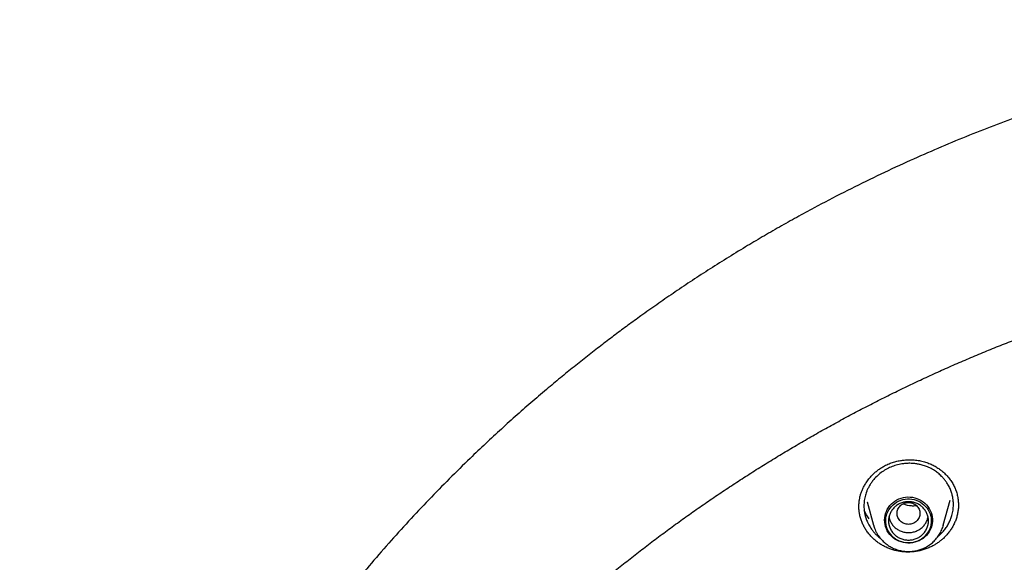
# Model space of a CAD drawing. Header units: millimetres. Extents: x 8 to 771, y 12 to 1627.
# Tile 73 of 94: x 291 to 326, y 1493 to 1512. Entities that reach past the tile are written whole.
import ezdxf

# ---------------------------------------------------------------- set-up
doc = ezdxf.new("R2010")
doc.units = ezdxf.units.MM

msp = doc.modelspace()

# ---------------------------------------------------------------- linework, layer by layer
at = {"color": 7, "linetype": 'Continuous', "lineweight": 30}
for p, q in [((320.567, 1495.265), (320.567, 1495.273)), ((320.861, 1495.442), (321.085, 1494.614)), ((320.865, 1495.435), (320.863, 1495.442)), ((323.531, 1494.614), (323.768, 1495.491)), ((324.062, 1495.324), (324.061, 1495.318)), ((321.087, 1494.607), (321.085, 1494.614)), ((323.531, 1494.614), (323.53, 1494.61))]:
    msp.add_line(p, q, dxfattribs=at)
at = {"color": 7, "linetype": 'Continuous', "lineweight": 30, "flags": 128}
for points in [[(321.468, 1494.798), (321.472, 1494.876), (321.483, 1494.954), (321.503, 1495.03), (321.53, 1495.103), (321.564, 1495.174), (321.605, 1495.242), (321.653, 1495.305), (321.707, 1495.364), (321.766, 1495.417), (321.831, 1495.465), (321.9, 1495.506), (321.973, 1495.54), (322.048, 1495.568), (322.127, 1495.589), (322.207, 1495.602), (322.288, 1495.608), (322.369, 1495.606), (322.45, 1495.596), (322.529, 1495.579), (322.606, 1495.555), (322.681, 1495.524), (322.752, 1495.486), (322.818, 1495.442), (322.88, 1495.391), (322.937, 1495.335), (322.988, 1495.274), (323.032, 1495.209), (323.07, 1495.139), (323.101, 1495.067), (323.124, 1494.992), (323.14, 1494.915), (323.147, 1494.837), (323.147, 1494.759), (323.14, 1494.681), (323.124, 1494.604), (323.101, 1494.529), (323.07, 1494.457), (323.032, 1494.388), (322.988, 1494.322), (322.937, 1494.261), (322.88, 1494.205), (322.818, 1494.155), (322.752, 1494.11), (322.681, 1494.072), (322.606, 1494.041), (322.529, 1494.017), (322.45, 1494), (322.369, 1493.99), (322.288, 1493.989), (322.207, 1493.994), (322.127, 1494.007), (322.048, 1494.028), (321.973, 1494.056), (321.9, 1494.09), (321.831, 1494.132), (321.766, 1494.179), (321.707, 1494.232), (321.653, 1494.291), (321.605, 1494.354), (321.564, 1494.422), (321.53, 1494.493), (321.503, 1494.567), (321.483, 1494.642), (321.472, 1494.72), (321.468, 1494.798)], [(322.308, 1493.998), (322.228, 1494.001), (322.15, 1494.013), (322.072, 1494.032), (321.997, 1494.058), (321.926, 1494.091), (321.857, 1494.132), (321.794, 1494.178), (321.735, 1494.23), (321.683, 1494.288), (321.636, 1494.35), (321.596, 1494.417), (321.563, 1494.487), (321.538, 1494.56), (321.52, 1494.635), (321.51, 1494.711), (321.508, 1494.788), (321.514, 1494.864), (321.528, 1494.94), (321.55, 1495.014), (321.579, 1495.086), (321.615, 1495.154), (321.659, 1495.218), (321.708, 1495.279), (321.764, 1495.334), (321.825, 1495.383), (321.891, 1495.426), (321.961, 1495.463), (322.034, 1495.493), (322.111, 1495.516), (322.189, 1495.531), (322.268, 1495.538), (322.348, 1495.538), (322.427, 1495.531), (322.506, 1495.516), (322.582, 1495.493), (322.655, 1495.463), (322.725, 1495.426), (322.791, 1495.383), (322.852, 1495.334), (322.908, 1495.279), (322.958, 1495.218), (323.001, 1495.154), (323.037, 1495.086), (323.066, 1495.014), (323.088, 1494.94), (323.102, 1494.864), (323.108, 1494.788), (323.106, 1494.711), (323.096, 1494.635), (323.078, 1494.56), (323.053, 1494.487), (323.02, 1494.417), (322.98, 1494.35), (322.934, 1494.288), (322.881, 1494.23), (322.822, 1494.178), (322.759, 1494.132), (322.691, 1494.091), (322.619, 1494.058), (322.544, 1494.032), (322.467, 1494.013), (322.388, 1494.001), (322.308, 1493.998)]]:
    msp.add_lwpolyline(points, dxfattribs=at)
at = {"color": 7, "linetype": 'Continuous', "lineweight": 30}
for points, knots in [([(345.432, 1512.368), (345.156, 1512.367), (344.612, 1512.365), (343.806, 1512.346), (343.021, 1512.318), (342.257, 1512.28), (341.515, 1512.233), (340.795, 1512.179), (340.097, 1512.116), (339.41, 1512.047), (338.735, 1511.97), (338.073, 1511.887), (337.436, 1511.799), (336.822, 1511.708), (336.232, 1511.613), (335.666, 1511.517), (335.124, 1511.419), (334.605, 1511.32), (334.11, 1511.22), (333.638, 1511.122), (333.19, 1511.024), (332.773, 1510.929), (332.385, 1510.838), (332.025, 1510.751), (331.678, 1510.665), (331.337, 1510.578), (330.781, 1510.432), (330.007, 1510.219), (329.017, 1509.927), (328.024, 1509.614), (327.03, 1509.28), (326.04, 1508.926), (325.055, 1508.553), (324.075, 1508.161), (323.095, 1507.747), (322.093, 1507.301), (321.071, 1506.82), (320.03, 1506.304), (319.134, 1505.837), (318.382, 1505.428), (317.774, 1505.087), (317.175, 1504.741), (316.554, 1504.372), (315.918, 1503.983), (315.27, 1503.573), (314.646, 1503.166), (314.047, 1502.764), (313.471, 1502.366), (312.945, 1501.992), (312.46, 1501.641), (312.008, 1501.305), (311.554, 1500.96), (311.091, 1500.601), (310.62, 1500.227), (310.141, 1499.839), (309.639, 1499.421), (309.112, 1498.973), (308.564, 1498.492), (308.011, 1497.995), (307.46, 1497.485), (306.849, 1496.903), (306.182, 1496.246), (305.462, 1495.509), (304.752, 1494.754), (304.053, 1493.981), (303.365, 1493.189), (302.699, 1492.391), (302.055, 1491.587), (301.431, 1490.778), (300.817, 1489.947), (300.212, 1489.095), (299.676, 1488.306), (299.203, 1487.585), (298.792, 1486.937), (298.392, 1486.285), (298.009, 1485.639), (297.645, 1485.007), (297.303, 1484.393), (296.979, 1483.791), (296.671, 1483.202), (296.38, 1482.628), (296.16, 1482.18), (296.004, 1481.855), (295.907, 1481.651), (295.817, 1481.461), (295.737, 1481.288), (295.665, 1481.133), (295.605, 1481), (295.554, 1480.889), (295.514, 1480.799), (295.483, 1480.73), (295.457, 1480.672), (295.43, 1480.612), (295.395, 1480.533), (295.352, 1480.437), (295.303, 1480.326), (295.248, 1480.2), (295.186, 1480.056), (295.117, 1479.895), (295.041, 1479.717), (294.888, 1479.353), (294.661, 1478.801), (294.369, 1478.055), (294.092, 1477.315), (293.831, 1476.581), (293.584, 1475.855), (293.343, 1475.11), (293.109, 1474.346), (292.884, 1473.567), (292.643, 1472.681), (292.394, 1471.694), (292.145, 1470.605), (291.921, 1469.512), (291.72, 1468.414), (291.581, 1467.549), (291.49, 1466.919), (291.436, 1466.525), (291.386, 1466.13), (291.338, 1465.741), (291.296, 1465.365), (291.259, 1465.012), (291.226, 1464.686), (291.198, 1464.386), (291.174, 1464.112), (291.154, 1463.866), (291.136, 1463.646), (291.122, 1463.452), (291.11, 1463.286), (291.104, 1463.183), (291.1, 1463.137)], [0, 0, 0, 0, 0.010087, 0.019918, 0.029492, 0.03881, 0.047872, 0.056678, 0.065228, 0.073521, 0.081935, 0.090067, 0.097918, 0.105488, 0.112777, 0.119785, 0.126511, 0.132956, 0.13912, 0.145003, 0.150605, 0.155925, 0.160684, 0.165192, 0.169492, 0.173779, 0.17808, 0.190591, 0.20321, 0.215937, 0.228772, 0.241715, 0.254532, 0.267456, 0.280498, 0.293658, 0.307794, 0.322064, 0.336467, 0.345017, 0.353614, 0.362179, 0.370556, 0.380276, 0.389723, 0.398895, 0.407793, 0.416416, 0.424766, 0.431705, 0.438571, 0.445621, 0.452861, 0.460291, 0.467911, 0.475722, 0.484534, 0.493576, 0.502824, 0.512138, 0.521499, 0.534205, 0.546995, 0.559867, 0.572821, 0.585859, 0.599037, 0.611619, 0.624355, 0.637243, 0.650285, 0.66348, 0.672998, 0.682595, 0.69225, 0.701683, 0.710805, 0.719615, 0.728114, 0.736515, 0.744587, 0.752332, 0.755284, 0.758162, 0.760812, 0.763208, 0.765351, 0.76724, 0.768697, 0.769957, 0.770935, 0.771545, 0.772347, 0.77343, 0.774792, 0.776286, 0.778015, 0.779979, 0.782177, 0.784611, 0.787265, 0.797064, 0.807123, 0.817443, 0.826877, 0.836519, 0.846368, 0.856426, 0.866687, 0.877015, 0.891094, 0.905168, 0.919237, 0.933302, 0.947361, 0.952381, 0.9574, 0.962419, 0.967436, 0.972248, 0.976713, 0.980831, 0.984603, 0.988028, 0.991108, 0.993844, 0.996236, 0.998287, 1, 1, 1, 1]), ([(294.076, 1462.442), (294.098, 1462.58), (294.152, 1462.91), (294.246, 1463.43), (294.354, 1464), (294.47, 1464.57), (294.593, 1465.138), (294.722, 1465.705), (294.859, 1466.27), (295.002, 1466.833), (295.151, 1467.395), (295.308, 1467.956), (295.471, 1468.514), (295.641, 1469.071), (295.818, 1469.626), (296.001, 1470.179), (296.191, 1470.729), (296.388, 1471.278), (296.591, 1471.824), (296.801, 1472.368), (297.017, 1472.91), (297.24, 1473.449), (297.469, 1473.985), (297.704, 1474.519), (297.947, 1475.051), (298.195, 1475.579), (298.45, 1476.105), (298.711, 1476.628), (298.978, 1477.148), (299.252, 1477.665), (299.531, 1478.179), (299.817, 1478.69), (300.109, 1479.197), (300.408, 1479.701), (300.712, 1480.202), (301.022, 1480.699), (301.338, 1481.193), (301.66, 1481.684), (301.988, 1482.17), (302.322, 1482.653), (302.661, 1483.133), (303.007, 1483.608), (303.358, 1484.08), (303.714, 1484.547), (304.076, 1485.011), (304.444, 1485.47), (304.817, 1485.926), (305.196, 1486.377), (305.58, 1486.824), (305.97, 1487.267), (306.365, 1487.705), (306.765, 1488.139), (307.17, 1488.568), (307.58, 1488.993), (307.995, 1489.413), (308.416, 1489.828), (308.841, 1490.239), (309.272, 1490.645), (309.707, 1491.046), (310.147, 1491.442), (310.591, 1491.834), (311.041, 1492.22), (311.495, 1492.601), (311.953, 1492.978), (312.416, 1493.349), (312.884, 1493.715), (313.356, 1494.075), (313.832, 1494.431), (314.312, 1494.781), (314.797, 1495.125), (315.285, 1495.464), (315.778, 1495.798), (316.275, 1496.126), (316.775, 1496.449), (317.28, 1496.766), (317.788, 1497.077), (318.3, 1497.383), (318.815, 1497.683), (319.334, 1497.977), (319.857, 1498.265), (320.383, 1498.548), (320.913, 1498.825), (321.445, 1499.095), (321.981, 1499.36), (322.52, 1499.619), (323.063, 1499.871), (323.608, 1500.118), (324.156, 1500.359), (324.707, 1500.593), (325.26, 1500.821), (325.817, 1501.043), (326.376, 1501.259), (326.938, 1501.469), (327.502, 1501.672), (328.068, 1501.869), (328.637, 1502.059), (329.208, 1502.244), (329.781, 1502.422), (330.357, 1502.593), (330.934, 1502.758), (331.513, 1502.917), (332.095, 1503.069), (332.678, 1503.214), (333.262, 1503.353), (333.849, 1503.486), (334.437, 1503.612), (335.026, 1503.731), (335.617, 1503.844), (336.209, 1503.95), (336.802, 1504.05), (337.397, 1504.143), (337.992, 1504.229), (338.589, 1504.309), (339.186, 1504.382), (339.784, 1504.449), (340.384, 1504.508), (340.983, 1504.561), (341.584, 1504.608), (342.184, 1504.647), (342.786, 1504.68), (343.387, 1504.706), (343.989, 1504.726), (344.591, 1504.738), (345.194, 1504.744), (345.796, 1504.744), (346.398, 1504.736), (347, 1504.722), (347.602, 1504.701), (348.204, 1504.674), (348.805, 1504.639), (349.406, 1504.598), (350.006, 1504.551), (350.605, 1504.496), (351.204, 1504.435), (351.802, 1504.368), (352.4, 1504.293), (352.996, 1504.212), (353.591, 1504.124), (354.186, 1504.03), (354.779, 1503.929), (355.371, 1503.821), (355.961, 1503.707), (356.55, 1503.586), (357.138, 1503.459), (357.724, 1503.325), (358.308, 1503.185), (358.891, 1503.038), (359.471, 1502.884), (360.05, 1502.724), (360.627, 1502.558), (361.202, 1502.385), (361.775, 1502.206), (362.346, 1502.02), (362.914, 1501.828), (363.48, 1501.63), (364.044, 1501.426), (364.605, 1501.215), (365.163, 1500.998), (365.719, 1500.774), (366.272, 1500.545), (366.823, 1500.309), (367.37, 1500.067), (367.915, 1499.82), (368.456, 1499.566), (368.995, 1499.306), (369.53, 1499.04), (370.062, 1498.768), (370.591, 1498.49), (371.116, 1498.206), (371.638, 1497.917), (372.156, 1497.621), (372.671, 1497.32), (373.182, 1497.013), (373.69, 1496.701), (374.193, 1496.383), (374.693, 1496.059), (375.189, 1495.729), (375.681, 1495.395), (376.169, 1495.054), (376.652, 1494.709), (377.132, 1494.357), (377.607, 1494.001), (378.078, 1493.639), (378.545, 1493.272), (379.007, 1492.9), (379.464, 1492.523), (379.917, 1492.141), (380.366, 1491.753), (380.809, 1491.361), (381.248, 1490.964), (381.683, 1490.561), (382.112, 1490.154), (382.536, 1489.743), (382.956, 1489.326), (383.37, 1488.905), (383.779, 1488.479), (384.183, 1488.049), (384.582, 1487.614), (384.976, 1487.175), (385.364, 1486.732), (385.747, 1486.284), (386.125, 1485.832), (386.497, 1485.376), (386.864, 1484.915), (387.225, 1484.451), (387.58, 1483.982), (387.93, 1483.51), (388.274, 1483.034), (388.612, 1482.554), (388.945, 1482.07), (389.272, 1481.583), (389.592, 1481.091), (389.907, 1480.597), (390.216, 1480.099), (390.519, 1479.597), (390.816, 1479.092), (391.107, 1478.584), (391.391, 1478.073), (391.67, 1477.558), (391.942, 1477.041), (392.208, 1476.52), (392.468, 1475.997), (392.722, 1475.47), (392.969, 1474.941), (393.209, 1474.409), (393.444, 1473.875), (393.672, 1473.337), (393.893, 1472.798), (394.108, 1472.256), (394.316, 1471.711), (394.518, 1471.165), (394.713, 1470.616), (394.902, 1470.064), (395.084, 1469.511), (395.259, 1468.956), (395.428, 1468.399), (395.59, 1467.84), (395.745, 1467.28), (395.893, 1466.717), (396.035, 1466.153), (396.17, 1465.588), (396.298, 1465.021), (396.419, 1464.452), (396.533, 1463.882), (396.641, 1463.311), (396.725, 1462.837), (396.771, 1462.552), (396.786, 1462.458)], [0, 0, 0, 0, 0.00297, 0.007066, 0.011161, 0.015257, 0.019352, 0.023448, 0.027543, 0.031639, 0.035734, 0.03983, 0.043925, 0.04802, 0.052116, 0.056211, 0.060306, 0.064402, 0.068497, 0.072593, 0.076688, 0.080783, 0.084878, 0.088974, 0.093069, 0.097164, 0.10126, 0.105355, 0.10945, 0.113545, 0.11764, 0.121736, 0.125831, 0.129926, 0.134021, 0.138116, 0.142211, 0.146306, 0.150401, 0.154497, 0.158592, 0.162687, 0.166782, 0.170877, 0.174972, 0.179067, 0.183162, 0.187256, 0.191351, 0.195446, 0.199541, 0.203636, 0.207731, 0.211826, 0.215921, 0.220015, 0.22411, 0.228205, 0.2323, 0.236395, 0.240489, 0.244584, 0.248679, 0.252773, 0.256868, 0.260963, 0.265057, 0.269152, 0.273247, 0.277341, 0.281436, 0.285531, 0.289625, 0.29372, 0.297814, 0.301909, 0.306003, 0.310098, 0.314192, 0.318287, 0.322381, 0.326476, 0.33057, 0.334665, 0.338759, 0.342854, 0.346948, 0.351042, 0.355137, 0.359231, 0.363326, 0.36742, 0.371514, 0.375609, 0.379703, 0.383797, 0.387892, 0.391986, 0.39608, 0.400175, 0.404269, 0.408363, 0.412458, 0.416552, 0.420646, 0.42474, 0.428835, 0.432929, 0.437023, 0.441117, 0.445212, 0.449306, 0.4534, 0.457494, 0.461589, 0.465683, 0.469777, 0.473871, 0.477966, 0.48206, 0.486154, 0.490248, 0.494342, 0.498437, 0.502531, 0.506625, 0.510719, 0.514814, 0.518908, 0.523002, 0.527096, 0.53119, 0.535285, 0.539379, 0.543473, 0.547567, 0.551662, 0.555756, 0.55985, 0.563944, 0.568039, 0.572133, 0.576227, 0.580321, 0.584416, 0.58851, 0.592604, 0.596698, 0.600793, 0.604887, 0.608981, 0.613076, 0.61717, 0.621264, 0.625359, 0.629453, 0.633547, 0.637642, 0.641736, 0.64583, 0.649925, 0.654019, 0.658113, 0.662208, 0.666302, 0.670397, 0.674491, 0.678585, 0.68268, 0.686774, 0.690869, 0.694963, 0.699058, 0.703152, 0.707247, 0.711341, 0.715436, 0.71953, 0.723625, 0.72772, 0.731814, 0.735909, 0.740003, 0.744098, 0.748193, 0.752287, 0.756382, 0.760477, 0.764571, 0.768666, 0.772761, 0.776856, 0.78095, 0.785045, 0.78914, 0.793235, 0.797329, 0.801424, 0.805519, 0.809614, 0.813709, 0.817804, 0.821899, 0.825994, 0.830089, 0.834184, 0.838278, 0.842373, 0.846468, 0.850564, 0.854659, 0.858754, 0.862849, 0.866944, 0.871039, 0.875134, 0.879229, 0.883324, 0.887419, 0.891515, 0.89561, 0.899705, 0.9038, 0.907895, 0.911991, 0.916086, 0.920181, 0.924276, 0.928372, 0.932467, 0.936562, 0.940658, 0.944753, 0.948848, 0.952944, 0.957039, 0.961134, 0.96523, 0.969325, 0.973421, 0.977516, 0.981611, 0.985707, 0.989802, 0.993898, 0.997993, 1, 1, 1, 1]), ([(320.566, 1495.263), (320.566, 1495.269), (320.566, 1495.283), (320.566, 1495.316), (320.568, 1495.365), (320.574, 1495.433), (320.585, 1495.518), (320.605, 1495.619), (320.635, 1495.728), (320.676, 1495.842), (320.73, 1495.958), (320.8, 1496.082), (320.888, 1496.211), (320.998, 1496.342), (321.114, 1496.455), (321.231, 1496.551), (321.343, 1496.63), (321.425, 1496.676), (321.467, 1496.7)], [0, 0, 0, 0, 0.010825, 0.028438, 0.058602, 0.098615, 0.148446, 0.20804, 0.277348, 0.342759, 0.415313, 0.495062, 0.582011, 0.676098, 0.777199, 0.848444, 0.922711, 1, 1, 1, 1]), ([(321.467, 1496.7), (321.519, 1496.726), (321.622, 1496.776), (321.782, 1496.833), (321.941, 1496.875), (322.116, 1496.905), (322.303, 1496.919), (322.501, 1496.914), (322.688, 1496.889), (322.864, 1496.847), (323.025, 1496.791), (323.173, 1496.724), (323.306, 1496.648), (323.425, 1496.566), (323.547, 1496.468), (323.664, 1496.352), (323.774, 1496.218), (323.864, 1496.081), (323.936, 1495.938), (323.992, 1495.788), (324.032, 1495.634), (324.058, 1495.476), (324.061, 1495.371), (324.062, 1495.318)], [0, 0, 0, 0, 0.0476815, 0.0939308, 0.1388335, 0.1824386, 0.2385931, 0.2925329, 0.3442998, 0.3939443, 0.4414219, 0.4867426, 0.5299111, 0.5709095, 0.6097148, 0.6637568, 0.7128388, 0.7600708, 0.8075171, 0.8552571, 0.9032811, 0.9515477, 1, 1, 1, 1]), ([(323.351, 1494.232), (323.365, 1494.242), (323.433, 1494.295), (323.526, 1494.396), (323.632, 1494.531), (323.714, 1494.665), (323.783, 1494.809), (323.838, 1494.969), (323.875, 1495.143), (323.886, 1495.281), (323.885, 1495.369), (323.884, 1495.406), (323.882, 1495.442), (323.879, 1495.479), (323.871, 1495.545), (323.855, 1495.641), (323.819, 1495.771), (323.766, 1495.909), (323.7, 1496.038), (323.626, 1496.151), (323.552, 1496.246), (323.462, 1496.344), (323.354, 1496.441), (323.216, 1496.541), (323.066, 1496.626), (322.908, 1496.693), (322.784, 1496.731), (322.692, 1496.753), (322.629, 1496.765), (322.566, 1496.775), (322.503, 1496.782), (322.408, 1496.79), (322.283, 1496.791), (322.111, 1496.778), (321.927, 1496.742), (321.735, 1496.683), (321.616, 1496.625), (321.557, 1496.596)], [0, 0, 0, 0, 0.0115416, 0.0568215, 0.0916893, 0.1273262, 0.1637319, 0.2009058, 0.2434459, 0.2869462, 0.2970416, 0.3049792, 0.3133133, 0.3220438, 0.3311706, 0.3592513, 0.3905186, 0.4249649, 0.4625815, 0.4912122, 0.5187032, 0.545057, 0.5824502, 0.617299, 0.6598052, 0.6978169, 0.7313465, 0.7454787, 0.7595353, 0.7735169, 0.7874238, 0.8012565, 0.8355036, 0.8692956, 0.9136407, 0.9572038, 1, 1, 1, 1]), ([(321.557, 1496.596), (321.499, 1496.563), (321.382, 1496.495), (321.224, 1496.367), (321.101, 1496.24), (321.009, 1496.121), (320.941, 1496.017), (320.885, 1495.911), (320.84, 1495.809), (320.797, 1495.686), (320.759, 1495.531), (320.739, 1495.339), (320.745, 1495.19), (320.758, 1495.091), (320.766, 1495.045), (320.775, 1494.999), (320.786, 1494.952), (320.795, 1494.919), (320.801, 1494.898), (320.807, 1494.879), (320.819, 1494.844), (320.839, 1494.787), (320.872, 1494.712), (320.912, 1494.632), (320.958, 1494.553), (321.003, 1494.487), (321.045, 1494.431), (321.08, 1494.389), (321.111, 1494.353), (321.162, 1494.299), (321.226, 1494.238), (321.283, 1494.193), (321.307, 1494.175)], [0, 0, 0, 0, 0.066239, 0.133667, 0.20231, 0.244109, 0.286361, 0.329069, 0.366504, 0.401738, 0.46433, 0.531797, 0.604159, 0.620318, 0.636704, 0.653316, 0.670155, 0.687118, 0.689198, 0.693709, 0.70745, 0.728639, 0.757282, 0.793387, 0.821612, 0.853163, 0.87637, 0.893395, 0.90985, 0.925736, 0.969961, 1, 1, 1, 1]), ([(323.157, 1493.889), (323.113, 1493.867), (323.024, 1493.822), (322.885, 1493.77), (322.744, 1493.729), (322.6, 1493.699), (322.453, 1493.68), (322.305, 1493.673), (322.158, 1493.677), (322.012, 1493.693), (321.867, 1493.721), (321.726, 1493.76), (321.591, 1493.81), (321.46, 1493.87), (321.335, 1493.941), (321.216, 1494.022), (321.106, 1494.111), (321.003, 1494.209), (320.909, 1494.317), (320.825, 1494.431), (320.752, 1494.551), (320.691, 1494.677), (320.641, 1494.809), (320.603, 1494.944), (320.579, 1495.08), (320.566, 1495.198), (320.566, 1495.271), (320.567, 1495.298)], [0, 0, 0, 0, 0.041127, 0.082567, 0.122468, 0.162369, 0.203424, 0.24448, 0.284473, 0.324465, 0.36563, 0.406794, 0.44656, 0.486326, 0.52722, 0.568115, 0.608397, 0.648678, 0.690113, 0.731547, 0.772021, 0.812496, 0.854185, 0.895875, 0.935858, 0.975842, 1, 1, 1, 1]), ([(322.308, 1495.417), (322.256, 1495.411), (322.151, 1495.399), (322.018, 1495.31), (321.93, 1495.183), (321.897, 1495.031), (321.93, 1494.88), (322.018, 1494.751), (322.151, 1494.667), (322.308, 1494.635), (322.465, 1494.667), (322.599, 1494.751), (322.687, 1494.88), (322.719, 1495.031), (322.687, 1495.183), (322.599, 1495.31), (322.465, 1495.399), (322.36, 1495.411), (322.308, 1495.417)], [0, 0, 0, 0, 0.0625, 0.125, 0.1875, 0.25, 0.3125, 0.375, 0.4375, 0.5, 0.5625, 0.625, 0.6875, 0.75, 0.8125, 0.875, 0.9375, 1, 1, 1, 1]), ([(322.588, 1495.306), (322.577, 1495.303), (322.52, 1495.289), (322.369, 1495.291), (322.212, 1495.308), (322.133, 1495.365), (322.128, 1495.369)], [0, 0, 0, 0, 0.072384, 0.366421, 0.954658, 1, 1, 1, 1]), ([(324.062, 1495.338), (324.062, 1495.319), (324.064, 1495.253), (324.052, 1495.14), (324.029, 1495.002), (323.992, 1494.865), (323.942, 1494.73), (323.88, 1494.601), (323.808, 1494.479), (323.727, 1494.365), (323.636, 1494.256), (323.541, 1494.161), (323.448, 1494.08), (323.356, 1494.01), (323.26, 1493.946), (323.192, 1493.908), (323.157, 1493.889)], [0, 0, 0, 0, 0.033612, 0.113738, 0.19329, 0.27284, 0.354874, 0.436911, 0.513952, 0.590993, 0.670194, 0.749393, 0.811473, 0.873553, 0.936777, 1, 1, 1, 1]), ([(320.929, 1494.842), (320.911, 1494.865), (320.857, 1494.935), (320.797, 1495.038), (320.764, 1495.117), (320.752, 1495.146)], [0, 0, 0, 0, 0.234785, 0.723459, 1, 1, 1, 1]), ([(321.624, 1494.906), (321.628, 1494.88), (321.641, 1494.81), (321.691, 1494.704), (321.769, 1494.594), (321.868, 1494.501), (321.983, 1494.429), (322.112, 1494.379), (322.247, 1494.355), (322.385, 1494.357), (322.521, 1494.383), (322.604, 1494.421), (322.645, 1494.44)], [0, 0, 0, 0, 0.063068, 0.167172, 0.271275, 0.375379, 0.479482, 0.583586, 0.687689, 0.791793, 0.895896, 1, 1, 1, 1]), ([(322.645, 1494.44), (322.684, 1494.464), (322.762, 1494.511), (322.858, 1494.607), (322.932, 1494.718), (322.978, 1494.82), (322.989, 1494.885), (322.993, 1494.907)], [0, 0, 0, 0, 0.222803, 0.445605, 0.668408, 0.89121, 1, 1, 1, 1]), ([(321.088, 1494.607), (321.093, 1494.589), (321.106, 1494.54), (321.135, 1494.463), (321.175, 1494.376), (321.222, 1494.292), (321.275, 1494.214), (321.331, 1494.143), (321.389, 1494.078), (321.453, 1494.017), (321.52, 1493.961), (321.592, 1493.909), (321.666, 1493.863), (321.743, 1493.822), (321.823, 1493.786), (321.904, 1493.757), (321.985, 1493.733), (322.062, 1493.716), (322.13, 1493.705), (322.191, 1493.698), (322.248, 1493.694), (322.288, 1493.693), (322.308, 1493.693)], [0, 0, 0, 0, 0.034595, 0.092707, 0.151272, 0.210334, 0.269948, 0.323623, 0.377307, 0.430984, 0.484635, 0.538234, 0.591738, 0.645081, 0.69815, 0.750725, 0.802334, 0.851695, 0.895192, 0.927282, 0.963416, 1, 1, 1, 1]), ([(322.308, 1493.693), (322.34, 1493.693), (322.385, 1493.694), (322.452, 1493.7), (322.509, 1493.708), (322.576, 1493.72), (322.646, 1493.737), (322.719, 1493.759), (322.792, 1493.786), (322.866, 1493.819), (322.939, 1493.856), (323.01, 1493.9), (323.079, 1493.948), (323.146, 1494.001), (323.209, 1494.06), (323.268, 1494.123), (323.324, 1494.191), (323.375, 1494.262), (323.42, 1494.338), (323.461, 1494.417), (323.495, 1494.499), (323.518, 1494.564), (323.527, 1494.601), (323.53, 1494.61)], [0, 0, 0, 0, 0.0581606, 0.081924, 0.1213702, 0.1624124, 0.2065121, 0.2526152, 0.3002963, 0.3492159, 0.3991327, 0.4498683, 0.501289, 0.5532927, 0.6058011, 0.6587535, 0.7121032, 0.7658144, 0.8198601, 0.8742212, 0.9288848, 0.9838434, 1, 1, 1, 1])]:
    msp.add_open_spline(points, degree=3, knots=knots, dxfattribs=at)
msp.add_open_spline([(322.308, 1494.094), (322.262, 1494.096), (322.171, 1494.101), (322.039, 1494.142), (321.917, 1494.204), (321.81, 1494.288), (321.722, 1494.391), (321.657, 1494.509), (321.617, 1494.636), (321.604, 1494.768), (321.617, 1494.901), (321.657, 1495.028), (321.722, 1495.146), (321.81, 1495.249), (321.917, 1495.333), (322.039, 1495.396), (322.171, 1495.434), (322.308, 1495.447), (322.446, 1495.434), (322.578, 1495.396), (322.7, 1495.333), (322.806, 1495.249), (322.894, 1495.146), (322.959, 1495.028), (322.999, 1494.901), (323.013, 1494.768), (322.999, 1494.636), (322.959, 1494.509), (322.894, 1494.391), (322.806, 1494.288), (322.7, 1494.204), (322.578, 1494.142), (322.446, 1494.101), (322.354, 1494.096), (322.308, 1494.094)], degree=3, dxfattribs=at)

doc.saveas('drawing.dxf')
